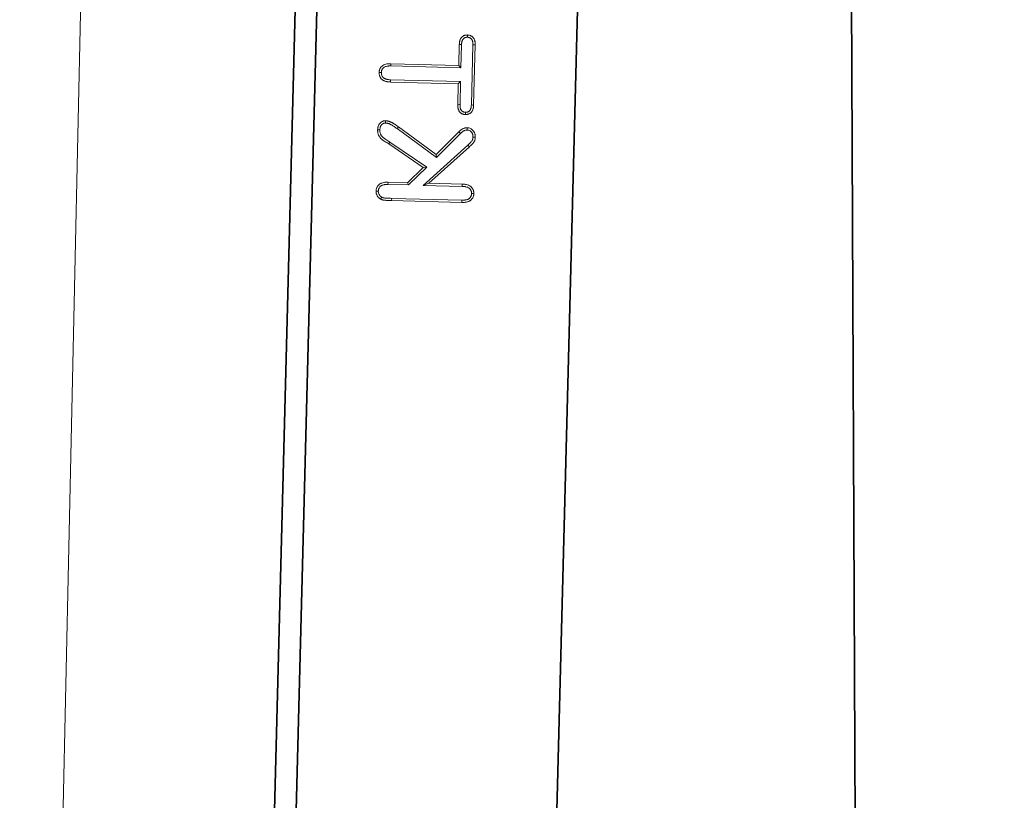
# Model space of a CAD drawing. Header units: metres. Extents: x 232680 to 233262, y 554200 to 554550.
# Tile 188 of 254: x 232761.03 to 232761.332, y 554478.262 to 554478.502. Entities that reach past the tile are written whole.
import ezdxf

# ---------------------------------------------------------------- set-up
doc = ezdxf.new("R2010")
doc.units = ezdxf.units.M
doc.linetypes.add('NLCS-HIDDEN', pattern=[4, 2, -2])
doc.layers.get('Defpoints').update_dxf_attribs({"color": 241})
for name, color, linetype, lineweight in [('ACO constructie 035', 7, 'Continuous', 35), ('ACO tekst', 251, 'Continuous', 9), ('ACO verborgen', 251, 'NLCS-HIDDEN', 13), ('N-WE-GW-MAAIVELD-035-GD', 7, 'Continuous', 35), ('X-XX-AL-NAP-M', 7, 'Continuous', 18)]:
    doc.layers.add(name, color=color, linetype=linetype, lineweight=lineweight)
doc.styles.add('NLCS-ISO-ANNOTATIEF-T25', font='NLCS-ISO.ttf', dxfattribs={"height": 2.5})
doc.dimstyles.new('NLCS-ANNOTATIEF-T25-PIJL', dxfattribs={"dimtxt": 2.5, "dimasz": 2.5, "dimexe": 2, "dimexo": 2, "dimgap": 0.7, "dimtad": 1, "dimzin": 0, "dimdsep": 46, "dimtxsty": 'NLCS-ISO-ANNOTATIEF-T25', "dimcen": 0, "dimdle": 2, "dimclrd": 256, "dimclre": 256, "dimclrt": 256, "dimazin": 0, "dimtfac": 1, "dimtofl": 0, "dimtmove": 1, "dimatfit": 0, "dimfxl": 2, "dimtfillclr": 254, "dimtolj": 1, "dimtzin": 0, "dimlwd": 13, "dimlwe": 9, "dimarcsym": 0})

# ---------------------------------------------------------------- blocks, each defined once
blk = doc.blocks.new('KT 500-640 (doorsnede)')
at = {"layer": 'ACO constructie 035'}
for p, q in [((1, 0), (0, 0)), ((1, -0.08), (0, -0.08)), ((1, -0.08), (0, -0.08)), ((1, -0.08661), (0, -0.08661)), ((1, -0.08661), (0, -0.08661))]:
    blk.add_line(p, q, dxfattribs=at)
at = {"layer": 'ACO tekst'}
for p, q in [((0.80831, -0.04599), (0.82103, -0.03257)), ((0.809, -0.04425), (0.82053, -0.03209)), ((0.82103, -0.03257), (0.82053, -0.03209)), ((0.83334, -0.03113), (0.85178, -0.03113)), ((0.83335, -0.03182), (0.85177, -0.03182)), ((0.80338, -0.05551), (0.80338, -0.03394)), ((0.80407, -0.0555), (0.80407, -0.03395)), ((0.80831, -0.03398), (0.80831, -0.04599)), ((0.809, -0.03397), (0.809, -0.04425)), ((0.82452, -0.03498), (0.81695, -0.04215)), ((0.825, -0.03548), (0.81786, -0.04225)), ((0.83975, -0.036), (0.83334, -0.036)), ((0.84044, -0.03531), (0.83335, -0.03531)), ((0.84044, -0.03531), (0.83975, -0.036)), ((0.83975, -0.05684), (0.83975, -0.036)), ((0.84044, -0.05683), (0.84044, -0.03531)), ((0.84468, -0.03531), (0.84468, -0.05683)), ((0.84468, -0.03531), (0.84537, -0.036)), ((0.85177, -0.03531), (0.84468, -0.03531)), ((0.84537, -0.036), (0.84537, -0.05684)), ((0.85178, -0.036), (0.84537, -0.036)), ((0.81695, -0.04215), (0.82552, -0.05444)), ((0.81695, -0.04215), (0.81786, -0.04225)), ((0.81786, -0.04225), (0.82609, -0.05404)), ((0.80831, -0.04599), (0.809, -0.04425)), ((0.81393, -0.04504), (0.80831, -0.05046)), ((0.81393, -0.04504), (0.8138, -0.04612)), ((0.82134, -0.0565), (0.81393, -0.04504)), ((0.8138, -0.04612), (0.809, -0.05075)), ((0.82075, -0.05686), (0.8138, -0.04612)), ((0.80831, -0.05046), (0.809, -0.05075)), ((0.80831, -0.05046), (0.80831, -0.05677)), ((0.809, -0.05075), (0.809, -0.05678)), ((0.82552, -0.05444), (0.82609, -0.05404)), ((0.80407, -0.0555), (0.80338, -0.05551)), ((0.82134, -0.0565), (0.82075, -0.05686))]:
    blk.add_line(p, q, dxfattribs=at)
at = {"layer": 'ACO tekst', "flags": 128}
for points in [[(0.80616, -0.03107), (0.80616, -0.03086), (0.80616, -0.03065), (0.80616, -0.03038)], [(0.82349, -0.03107), (0.82349, -0.03076), (0.8235, -0.03038)], [(0.82563, -0.03292), (0.82598, -0.03292), (0.82633, -0.03293)], [(0.83335, -0.03182), (0.83334, -0.03147), (0.83334, -0.03113)], [(0.85177, -0.03182), (0.85177, -0.03147), (0.85178, -0.03113)], [(0.80407, -0.03395), (0.80386, -0.03394), (0.80365, -0.03394), (0.80338, -0.03394)], [(0.80831, -0.03398), (0.80852, -0.03398), (0.80872, -0.03398), (0.809, -0.03397)], [(0.82452, -0.03498), (0.82466, -0.03513), (0.82481, -0.03528), (0.825, -0.03548)], [(0.83335, -0.03531), (0.83335, -0.03552), (0.83334, -0.03572), (0.83334, -0.036)], [(0.85177, -0.03531), (0.85177, -0.03552), (0.85178, -0.03572), (0.85178, -0.036)], [(0.85409, -0.03357), (0.85444, -0.03357), (0.85479, -0.03357)], [(0.80831, -0.05677), (0.80852, -0.05677), (0.80872, -0.05677), (0.809, -0.05678)], [(0.84044, -0.05683), (0.84023, -0.05683), (0.84003, -0.05683), (0.83975, -0.05684)], [(0.84468, -0.05683), (0.84489, -0.05683), (0.8451, -0.05683), (0.84537, -0.05684)], [(0.80616, -0.05968), (0.80616, -0.06003), (0.80616, -0.06038)], [(0.825, -0.05968), (0.825, -0.06003), (0.825, -0.06038)], [(0.82713, -0.05797), (0.82748, -0.05798), (0.82783, -0.05798)], [(0.84258, -0.05968), (0.84258, -0.05989), (0.84258, -0.0601), (0.84258, -0.06038)]]:
    blk.add_lwpolyline(points, dxfattribs=at)
at = {"layer": 'ACO tekst'}
for points, knots in [([(0.80338, -0.03394), (0.80338, -0.03372), (0.80339, -0.03351), (0.80341, -0.03319), (0.80342, -0.03308), (0.80345, -0.03287), (0.80347, -0.03277), (0.80352, -0.03256), (0.80354, -0.03245), (0.8036, -0.03225), (0.80363, -0.03215), (0.80371, -0.03195), (0.80375, -0.03185), (0.80385, -0.03166), (0.8039, -0.03157), (0.80402, -0.03139), (0.80409, -0.0313), (0.80423, -0.03114), (0.8043, -0.03106), (0.80446, -0.03092), (0.80455, -0.03086), (0.80472, -0.03074), (0.80482, -0.03069), (0.80501, -0.03059), (0.80511, -0.03055), (0.80531, -0.03048), (0.80542, -0.03045), (0.80557, -0.03042), (0.80563, -0.03041), (0.80573, -0.0304), (0.80578, -0.0304), (0.80594, -0.03038), (0.80605, -0.03038), (0.80616, -0.03038)], [0, 0, 0, 0, 0.125, 0.125, 0.1875, 0.1875, 0.25, 0.25, 0.3125, 0.3125, 0.375, 0.375, 0.4375, 0.4375, 0.5, 0.5, 0.5625, 0.5625, 0.625, 0.625, 0.6875, 0.6875, 0.75, 0.75, 0.8125, 0.8125, 0.875, 0.875, 0.90625, 0.90625, 0.9375, 0.9375, 1, 1, 1, 1]), ([(0.80407, -0.03395), (0.80407, -0.03374), (0.80408, -0.03354), (0.8041, -0.03326), (0.80411, -0.03317), (0.80414, -0.03299), (0.80415, -0.0329), (0.80419, -0.03272), (0.80421, -0.03263), (0.80426, -0.03245), (0.80429, -0.03237), (0.80435, -0.03221), (0.80438, -0.03214), (0.80445, -0.032), (0.80449, -0.03193), (0.80458, -0.0318), (0.80463, -0.03174), (0.80473, -0.03162), (0.80479, -0.03156), (0.8049, -0.03146), (0.80496, -0.03142), (0.80508, -0.03133), (0.80515, -0.0313), (0.80529, -0.03123), (0.80536, -0.0312), (0.80551, -0.03115), (0.80558, -0.03113), (0.80569, -0.03111), (0.80573, -0.0311), (0.80581, -0.03109), (0.80585, -0.03109), (0.80597, -0.03108), (0.80606, -0.03107), (0.80616, -0.03107)], [0.0017559, 0.0017559, 0.0017559, 0.0017559, 0.125, 0.125, 0.1875, 0.1875, 0.25, 0.25, 0.3125, 0.3125, 0.375, 0.375, 0.4375, 0.4375, 0.5, 0.5, 0.5625, 0.5625, 0.625, 0.625, 0.6875, 0.6875, 0.75, 0.75, 0.8125, 0.8125, 0.875, 0.875, 0.90625, 0.90625, 0.9375, 0.9375, 0.9945665, 0.9945665, 0.9945665, 0.9945665]), ([(0.80616, -0.03038), (0.80627, -0.03038), (0.80638, -0.03038), (0.80654, -0.0304), (0.80659, -0.0304), (0.8067, -0.03042), (0.80675, -0.03043), (0.80691, -0.03046), (0.80701, -0.03049), (0.80722, -0.03056), (0.80732, -0.0306), (0.80751, -0.0307), (0.80761, -0.03075), (0.80779, -0.03087), (0.80788, -0.03093), (0.80812, -0.03115), (0.80826, -0.03131), (0.80851, -0.03167), (0.80861, -0.03186), (0.80878, -0.03226), (0.80884, -0.03247), (0.8089, -0.03279), (0.80892, -0.03289), (0.80895, -0.03311), (0.80896, -0.03322), (0.80899, -0.03354), (0.80899, -0.03376), (0.809, -0.03397)], [0, 0, 0, 0, 0.0625, 0.0625, 0.09375, 0.09375, 0.125, 0.125, 0.1875, 0.1875, 0.25, 0.25, 0.3125, 0.3125, 0.375, 0.375, 0.5, 0.5, 0.625, 0.625, 0.75, 0.75, 0.8125, 0.8125, 0.875, 0.875, 1, 1, 1, 1]), ([(0.80616, -0.03107), (0.80626, -0.03107), (0.80635, -0.03108), (0.80647, -0.03109), (0.80651, -0.03109), (0.80659, -0.0311), (0.80663, -0.03111), (0.80674, -0.03113), (0.80681, -0.03115), (0.80696, -0.0312), (0.80704, -0.03124), (0.80719, -0.03131), (0.80726, -0.03135), (0.80738, -0.03143), (0.80744, -0.03147), (0.80762, -0.03163), (0.80773, -0.03175), (0.80791, -0.03202), (0.80799, -0.03216), (0.80812, -0.03248), (0.80817, -0.03265), (0.80822, -0.03292), (0.80824, -0.03301), (0.80826, -0.03319), (0.80827, -0.03328), (0.8083, -0.03357), (0.8083, -0.03377), (0.80831, -0.03398)], [0.0053646, 0.0053646, 0.0053646, 0.0053646, 0.0625, 0.0625, 0.09375, 0.09375, 0.125, 0.125, 0.1875, 0.1875, 0.25, 0.25, 0.3125, 0.3125, 0.375, 0.375, 0.5, 0.5, 0.625, 0.625, 0.75, 0.75, 0.8125, 0.8125, 0.875, 0.875, 0.9982572, 0.9982572, 0.9982572, 0.9982572]), ([(0.82053, -0.03209), (0.82063, -0.03198), (0.82074, -0.03188), (0.82089, -0.03172), (0.82094, -0.03167), (0.82105, -0.03156), (0.8211, -0.03151), (0.82127, -0.03136), (0.82137, -0.03126), (0.8216, -0.03106), (0.82171, -0.03097), (0.82189, -0.03084), (0.82195, -0.03079), (0.82207, -0.03071), (0.82214, -0.03067), (0.82223, -0.03062), (0.82227, -0.03061), (0.82234, -0.03058), (0.82237, -0.03056), (0.82247, -0.03052), (0.82254, -0.0305), (0.82269, -0.03046), (0.82276, -0.03045), (0.82291, -0.03042), (0.82298, -0.03041), (0.8232, -0.03038), (0.82335, -0.03038), (0.8235, -0.03038)], [0, 0, 0, 0, 0.125, 0.125, 0.1875, 0.1875, 0.25, 0.25, 0.375, 0.375, 0.5, 0.5, 0.5625, 0.5625, 0.625, 0.625, 0.65625, 0.65625, 0.6875, 0.6875, 0.75, 0.75, 0.8125, 0.8125, 0.875, 0.875, 1, 1, 1, 1]), ([(0.82103, -0.03257), (0.82113, -0.03246), (0.82123, -0.03236), (0.82138, -0.03221), (0.82143, -0.03216), (0.82153, -0.03206), (0.82158, -0.03201), (0.82173, -0.03187), (0.82184, -0.03177), (0.82205, -0.03159), (0.82215, -0.03151), (0.8223, -0.0314), (0.82234, -0.03136), (0.82244, -0.0313), (0.82248, -0.03127), (0.82254, -0.03124), (0.82256, -0.03123), (0.8226, -0.03122), (0.82262, -0.03121), (0.82269, -0.03118), (0.82274, -0.03117), (0.82286, -0.03114), (0.82291, -0.03112), (0.82302, -0.0311), (0.82308, -0.03109), (0.82323, -0.03107), (0.82335, -0.03107), (0.82349, -0.03107)], [0, 0, 0, 0, 0.125, 0.125, 0.1875, 0.1875, 0.25, 0.25, 0.375, 0.375, 0.5, 0.5, 0.5625, 0.5625, 0.625, 0.625, 0.65625, 0.65625, 0.6875, 0.6875, 0.75, 0.75, 0.8125, 0.8125, 0.875, 0.875, 0.9943064, 0.9943064, 0.9943064, 0.9943064]), ([(0.82349, -0.03107), (0.82366, -0.03107), (0.82381, -0.03108), (0.82397, -0.0311), (0.824, -0.03111), (0.82407, -0.03112), (0.8241, -0.03113), (0.8242, -0.03115), (0.82426, -0.03117), (0.8244, -0.03121), (0.82446, -0.03124), (0.82458, -0.03129), (0.82464, -0.03132), (0.82475, -0.03138), (0.8248, -0.03141), (0.82491, -0.03148), (0.82496, -0.03153), (0.82506, -0.03162), (0.82511, -0.03166), (0.8252, -0.03176), (0.82525, -0.03181), (0.82537, -0.03197), (0.82543, -0.03208), (0.82554, -0.0323), (0.82557, -0.03241), (0.82561, -0.03258), (0.82561, -0.03265), (0.82563, -0.03278), (0.82563, -0.03285), (0.82563, -0.03292)], [0.0047534, 0.0047534, 0.0047534, 0.0047534, 0.125, 0.125, 0.15625, 0.15625, 0.1875, 0.1875, 0.25, 0.25, 0.3125, 0.3125, 0.375, 0.375, 0.4375, 0.4375, 0.5, 0.5, 0.5625, 0.5625, 0.625, 0.625, 0.75, 0.75, 0.875, 0.875, 0.9375, 0.9375, 0.9897909, 0.9897909, 0.9897909, 0.9897909]), ([(0.8235, -0.03038), (0.82367, -0.03038), (0.82385, -0.03039), (0.82407, -0.03042), (0.82412, -0.03042), (0.8242, -0.03044), (0.82425, -0.03045), (0.82438, -0.03048), (0.82446, -0.0305), (0.82463, -0.03056), (0.82471, -0.03059), (0.82488, -0.03066), (0.82496, -0.0307), (0.82511, -0.03079), (0.82519, -0.03083), (0.82533, -0.03094), (0.8254, -0.03099), (0.82553, -0.03111), (0.8256, -0.03117), (0.82572, -0.0313), (0.82578, -0.03137), (0.82594, -0.03158), (0.82604, -0.03173), (0.82619, -0.03205), (0.82624, -0.03223), (0.82629, -0.03249), (0.8263, -0.03257), (0.82632, -0.03275), (0.82632, -0.03284), (0.82633, -0.03293)], [0, 0, 0, 0, 0.125, 0.125, 0.15625, 0.15625, 0.1875, 0.1875, 0.25, 0.25, 0.3125, 0.3125, 0.375, 0.375, 0.4375, 0.4375, 0.5, 0.5, 0.5625, 0.5625, 0.625, 0.625, 0.75, 0.75, 0.875, 0.875, 0.9375, 0.9375, 1, 1, 1, 1]), ([(0.82563, -0.03292), (0.82562, -0.03303), (0.82562, -0.03312), (0.8256, -0.03326), (0.82559, -0.03331), (0.82557, -0.03339), (0.82557, -0.03343), (0.82553, -0.03355), (0.8255, -0.03364), (0.82542, -0.03381), (0.82538, -0.0339), (0.82528, -0.03408), (0.82522, -0.03417), (0.8251, -0.03433), (0.82504, -0.03441), (0.82484, -0.03465), (0.82469, -0.03481), (0.82452, -0.03498)], [0.0146701, 0.0146701, 0.0146701, 0.0146701, 0.125, 0.125, 0.1875, 0.1875, 0.25, 0.25, 0.375, 0.375, 0.5, 0.5, 0.625, 0.625, 0.75, 0.75, 0.9958138, 0.9958138, 0.9958138, 0.9958138]), ([(0.82633, -0.03293), (0.82632, -0.03305), (0.82631, -0.03318), (0.82628, -0.03336), (0.82627, -0.03342), (0.82625, -0.03354), (0.82624, -0.0336), (0.82619, -0.03378), (0.82614, -0.03389), (0.82605, -0.03412), (0.82599, -0.03423), (0.82587, -0.03444), (0.8258, -0.03455), (0.82566, -0.03475), (0.82558, -0.03485), (0.82535, -0.03513), (0.82517, -0.0353), (0.825, -0.03548)], [0, 0, 0, 0, 0.125, 0.125, 0.1875, 0.1875, 0.25, 0.25, 0.375, 0.375, 0.5, 0.5, 0.625, 0.625, 0.75, 0.75, 1, 1, 1, 1]), ([(0.83037, -0.03357), (0.83038, -0.03339), (0.83039, -0.03321), (0.83044, -0.03294), (0.83046, -0.03285), (0.83052, -0.03268), (0.83055, -0.0326), (0.83062, -0.03243), (0.83067, -0.03235), (0.83076, -0.03219), (0.83081, -0.03212), (0.83093, -0.03198), (0.83099, -0.03191), (0.83112, -0.03179), (0.8312, -0.03173), (0.83134, -0.03162), (0.83142, -0.03157), (0.83158, -0.03148), (0.83166, -0.03144), (0.83182, -0.03137), (0.83191, -0.03134), (0.83208, -0.03128), (0.83217, -0.03126), (0.83235, -0.03122), (0.83244, -0.0312), (0.83262, -0.03117), (0.83271, -0.03116), (0.83298, -0.03114), (0.83316, -0.03113), (0.83334, -0.03113)], [0, 0, 0, 0, 0.125, 0.125, 0.1875, 0.1875, 0.25, 0.25, 0.3125, 0.3125, 0.375, 0.375, 0.4375, 0.4375, 0.5, 0.5, 0.5625, 0.5625, 0.625, 0.625, 0.6875, 0.6875, 0.75, 0.75, 0.8125, 0.8125, 0.875, 0.875, 1, 1, 1, 1]), ([(0.83107, -0.03357), (0.83108, -0.0334), (0.83108, -0.03326), (0.83111, -0.0331), (0.83113, -0.03304), (0.83117, -0.03292), (0.83119, -0.03286), (0.83124, -0.03274), (0.83127, -0.03268), (0.83134, -0.03258), (0.83137, -0.03254), (0.83144, -0.03244), (0.83149, -0.0324), (0.83158, -0.03231), (0.83163, -0.03227), (0.83173, -0.0322), (0.83178, -0.03216), (0.8319, -0.0321), (0.83195, -0.03207), (0.83208, -0.03202), (0.83214, -0.03199), (0.83228, -0.03195), (0.83235, -0.03193), (0.83249, -0.03189), (0.83256, -0.03188), (0.83271, -0.03186), (0.83278, -0.03185), (0.83301, -0.03183), (0.83317, -0.03182), (0.83335, -0.03182)], [0.0074473, 0.0074473, 0.0074473, 0.0074473, 0.125, 0.125, 0.1875, 0.1875, 0.25, 0.25, 0.3125, 0.3125, 0.375, 0.375, 0.4375, 0.4375, 0.5, 0.5, 0.5625, 0.5625, 0.625, 0.625, 0.6875, 0.6875, 0.75, 0.75, 0.8125, 0.8125, 0.875, 0.875, 0.9976437, 0.9976437, 0.9976437, 0.9976437]), ([(0.85177, -0.03182), (0.85195, -0.03182), (0.85212, -0.03183), (0.85235, -0.03185), (0.85242, -0.03185), (0.85257, -0.03188), (0.85264, -0.03189), (0.85279, -0.03192), (0.85286, -0.03194), (0.853, -0.03199), (0.85307, -0.03201), (0.85319, -0.03206), (0.85325, -0.03209), (0.85335, -0.03215), (0.85341, -0.03218), (0.85351, -0.03226), (0.85356, -0.0323), (0.85366, -0.03239), (0.8537, -0.03244), (0.85378, -0.03253), (0.85381, -0.03258), (0.85388, -0.03268), (0.85391, -0.03274), (0.85396, -0.03286), (0.85399, -0.03292), (0.85403, -0.03304), (0.85404, -0.0331), (0.85406, -0.03319), (0.85406, -0.03322), (0.85407, -0.03328), (0.85408, -0.03332), (0.85408, -0.03342), (0.85409, -0.03349), (0.85409, -0.03357)], [0.0019917, 0.0019917, 0.0019917, 0.0019917, 0.125, 0.125, 0.1875, 0.1875, 0.25, 0.25, 0.3125, 0.3125, 0.375, 0.375, 0.4375, 0.4375, 0.5, 0.5, 0.5625, 0.5625, 0.625, 0.625, 0.6875, 0.6875, 0.75, 0.75, 0.8125, 0.8125, 0.875, 0.875, 0.90625, 0.90625, 0.9375, 0.9375, 0.9924284, 0.9924284, 0.9924284, 0.9924284]), ([(0.85178, -0.03113), (0.85196, -0.03113), (0.85215, -0.03113), (0.85242, -0.03116), (0.85251, -0.03117), (0.85269, -0.03119), (0.85278, -0.03121), (0.85296, -0.03125), (0.85305, -0.03128), (0.85322, -0.03133), (0.85331, -0.03136), (0.85348, -0.03143), (0.85356, -0.03147), (0.85372, -0.03156), (0.8538, -0.03161), (0.85395, -0.03172), (0.85402, -0.03178), (0.85415, -0.03191), (0.85421, -0.03197), (0.85433, -0.03211), (0.85438, -0.03219), (0.85448, -0.03234), (0.85452, -0.03242), (0.8546, -0.03259), (0.85464, -0.03268), (0.85469, -0.03285), (0.85472, -0.03294), (0.85474, -0.03307), (0.85475, -0.03312), (0.85476, -0.03321), (0.85477, -0.03325), (0.85478, -0.03339), (0.85478, -0.03348), (0.85479, -0.03357)], [0, 0, 0, 0, 0.125, 0.125, 0.1875, 0.1875, 0.25, 0.25, 0.3125, 0.3125, 0.375, 0.375, 0.4375, 0.4375, 0.5, 0.5, 0.5625, 0.5625, 0.625, 0.625, 0.6875, 0.6875, 0.75, 0.75, 0.8125, 0.8125, 0.875, 0.875, 0.90625, 0.90625, 0.9375, 0.9375, 1, 1, 1, 1]), ([(0.83107, -0.03357), (0.83095, -0.03357), (0.83084, -0.03357), (0.83072, -0.03357), (0.83061, -0.03357), (0.83049, -0.03357), (0.83037, -0.03357)], [0, 0, 0, 0, 0.000693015, 0.000693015, 0.000693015, 0.00138603, 0.00138603, 0.00138603, 0.00138603]), ([(0.83334, -0.036), (0.83316, -0.036), (0.83298, -0.03599), (0.83271, -0.03597), (0.83262, -0.03596), (0.83244, -0.03593), (0.83235, -0.03591), (0.83217, -0.03587), (0.83209, -0.03585), (0.83191, -0.03579), (0.83183, -0.03576), (0.83166, -0.03569), (0.83158, -0.03566), (0.83142, -0.03557), (0.83134, -0.03552), (0.83112, -0.03536), (0.83099, -0.03523), (0.83082, -0.03502), (0.83077, -0.03495), (0.83067, -0.03479), (0.83063, -0.03471), (0.83055, -0.03455), (0.83052, -0.03446), (0.83046, -0.03429), (0.83044, -0.0342), (0.83042, -0.03407), (0.83041, -0.03403), (0.8304, -0.03394), (0.8304, -0.03389), (0.83038, -0.03376), (0.83038, -0.03366), (0.83037, -0.03357)], [0, 0, 0, 0, 0.125, 0.125, 0.1875, 0.1875, 0.25, 0.25, 0.3125, 0.3125, 0.375, 0.375, 0.4375, 0.4375, 0.5, 0.5, 0.625, 0.625, 0.6875, 0.6875, 0.75, 0.75, 0.8125, 0.8125, 0.875, 0.875, 0.90625, 0.90625, 0.9375, 0.9375, 1, 1, 1, 1]), ([(0.83335, -0.03531), (0.83317, -0.0353), (0.83301, -0.0353), (0.83278, -0.03528), (0.83271, -0.03527), (0.83256, -0.03525), (0.83249, -0.03523), (0.83235, -0.0352), (0.83228, -0.03518), (0.83213, -0.03514), (0.83207, -0.03511), (0.83194, -0.03506), (0.83189, -0.03504), (0.83178, -0.03498), (0.83173, -0.03494), (0.83158, -0.03483), (0.83149, -0.03475), (0.83138, -0.0346), (0.83134, -0.03455), (0.83127, -0.03445), (0.83124, -0.03439), (0.83119, -0.03428), (0.83117, -0.03423), (0.83113, -0.03411), (0.83112, -0.03405), (0.8311, -0.03396), (0.8311, -0.03393), (0.83109, -0.03386), (0.83109, -0.03383), (0.83108, -0.03372), (0.83107, -0.03365), (0.83107, -0.03357)], [0.001975, 0.001975, 0.001975, 0.001975, 0.125, 0.125, 0.1875, 0.1875, 0.25, 0.25, 0.3125, 0.3125, 0.375, 0.375, 0.4375, 0.4375, 0.5, 0.5, 0.625, 0.625, 0.6875, 0.6875, 0.75, 0.75, 0.8125, 0.8125, 0.875, 0.875, 0.90625, 0.90625, 0.9375, 0.9375, 0.9924172, 0.9924172, 0.9924172, 0.9924172]), ([(0.85409, -0.03357), (0.85409, -0.03365), (0.85408, -0.03372), (0.85408, -0.03383), (0.85407, -0.03386), (0.85406, -0.03393), (0.85406, -0.03396), (0.85404, -0.03405), (0.85403, -0.03411), (0.85399, -0.03422), (0.85396, -0.03428), (0.85388, -0.03445), (0.85381, -0.03455), (0.85365, -0.03475), (0.85356, -0.03483), (0.85341, -0.03494), (0.85336, -0.03498), (0.85325, -0.03503), (0.85319, -0.03506), (0.85306, -0.03511), (0.853, -0.03514), (0.85286, -0.03518), (0.85278, -0.0352), (0.85264, -0.03523), (0.85256, -0.03525), (0.85242, -0.03527), (0.85234, -0.03528), (0.85212, -0.0353), (0.85195, -0.0353), (0.85177, -0.03531)], [0.0076139, 0.0076139, 0.0076139, 0.0076139, 0.0625, 0.0625, 0.09375, 0.09375, 0.125, 0.125, 0.1875, 0.1875, 0.25, 0.25, 0.375, 0.375, 0.5, 0.5, 0.5625, 0.5625, 0.625, 0.625, 0.6875, 0.6875, 0.75, 0.75, 0.8125, 0.8125, 0.875, 0.875, 0.9979258, 0.9979258, 0.9979258, 0.9979258]), ([(0.85479, -0.03357), (0.85478, -0.03367), (0.85478, -0.03376), (0.85476, -0.03389), (0.85476, -0.03394), (0.85475, -0.03403), (0.85474, -0.03407), (0.85472, -0.03421), (0.85469, -0.0343), (0.85464, -0.03447), (0.8546, -0.03455), (0.85448, -0.0348), (0.85438, -0.03495), (0.85415, -0.03523), (0.85401, -0.03536), (0.85379, -0.03552), (0.85371, -0.03557), (0.85355, -0.03566), (0.85347, -0.0357), (0.8533, -0.03576), (0.85322, -0.03579), (0.85304, -0.03585), (0.85295, -0.03587), (0.85278, -0.03591), (0.85269, -0.03593), (0.85251, -0.03596), (0.85242, -0.03597), (0.85214, -0.03599), (0.85196, -0.036), (0.85178, -0.036)], [0, 0, 0, 0, 0.0625, 0.0625, 0.09375, 0.09375, 0.125, 0.125, 0.1875, 0.1875, 0.25, 0.25, 0.375, 0.375, 0.5, 0.5, 0.5625, 0.5625, 0.625, 0.625, 0.6875, 0.6875, 0.75, 0.75, 0.8125, 0.8125, 0.875, 0.875, 1, 1, 1, 1]), ([(0.82609, -0.05404), (0.82619, -0.05419), (0.82629, -0.05434), (0.8265, -0.05464), (0.8266, -0.05479), (0.82679, -0.0551), (0.82689, -0.05526), (0.82702, -0.05549), (0.82707, -0.05557), (0.82716, -0.05573), (0.8272, -0.05581), (0.82729, -0.05597), (0.82733, -0.05606), (0.82741, -0.05622), (0.82744, -0.0563), (0.82751, -0.05647), (0.82755, -0.05656), (0.82761, -0.05673), (0.82764, -0.05681), (0.82769, -0.05699), (0.82772, -0.05708), (0.82776, -0.05725), (0.82777, -0.05734), (0.8278, -0.05752), (0.82781, -0.05761), (0.82782, -0.0578), (0.82782, -0.05789), (0.82783, -0.05798)], [0, 0, 0, 0, 0.125, 0.125, 0.25, 0.25, 0.375, 0.375, 0.4375, 0.4375, 0.5, 0.5, 0.5625, 0.5625, 0.625, 0.625, 0.6875, 0.6875, 0.75, 0.75, 0.8125, 0.8125, 0.875, 0.875, 0.9375, 0.9375, 1, 1, 1, 1]), ([(0.80376, -0.05891), (0.8037, -0.05878), (0.80365, -0.05864), (0.80358, -0.05844), (0.80355, -0.05837), (0.80352, -0.05823), (0.8035, -0.05816), (0.80346, -0.05795), (0.80344, -0.05781), (0.80342, -0.05752), (0.80341, -0.05738), (0.8034, -0.05709), (0.80339, -0.05694), (0.80339, -0.05673), (0.80339, -0.05666), (0.80338, -0.05651), (0.80338, -0.05644), (0.80338, -0.05623), (0.80338, -0.05608), (0.80338, -0.05579), (0.80338, -0.05565), (0.80338, -0.05551)], [0, 0, 0, 0, 0.125, 0.125, 0.1875, 0.1875, 0.25, 0.25, 0.375, 0.375, 0.5, 0.5, 0.625, 0.625, 0.6875, 0.6875, 0.75, 0.75, 0.875, 0.875, 1, 1, 1, 1]), ([(0.80438, -0.0586), (0.80433, -0.05849), (0.80429, -0.05838), (0.80424, -0.05823), (0.80422, -0.05817), (0.80419, -0.05807), (0.80418, -0.05802), (0.80415, -0.05785), (0.80413, -0.05773), (0.80411, -0.05748), (0.8041, -0.05734), (0.80409, -0.05706), (0.80408, -0.05692), (0.80408, -0.05671), (0.80408, -0.05664), (0.80408, -0.05651), (0.80408, -0.05644), (0.80407, -0.05622), (0.80407, -0.05608), (0.80407, -0.05579), (0.80407, -0.05564), (0.80407, -0.0555)], [0.0137369, 0.0137369, 0.0137369, 0.0137369, 0.125, 0.125, 0.1875, 0.1875, 0.25, 0.25, 0.375, 0.375, 0.5, 0.5, 0.625, 0.625, 0.6875, 0.6875, 0.75, 0.75, 0.875, 0.875, 0.9989383, 0.9989383, 0.9989383, 0.9989383]), ([(0.80831, -0.05677), (0.8083, -0.05698), (0.8083, -0.05718), (0.80828, -0.05747), (0.80827, -0.05756), (0.80824, -0.05774), (0.80822, -0.05783), (0.80816, -0.05809), (0.80811, -0.05827), (0.80802, -0.05851), (0.80798, -0.05859), (0.80791, -0.05873), (0.80787, -0.05879), (0.80773, -0.05899), (0.80762, -0.05911), (0.80738, -0.05932), (0.80725, -0.0594), (0.80703, -0.05951), (0.80696, -0.05955), (0.80681, -0.0596), (0.80673, -0.05962), (0.80663, -0.05964), (0.80659, -0.05965), (0.80651, -0.05966), (0.80647, -0.05966), (0.80634, -0.05967), (0.80625, -0.05968), (0.80616, -0.05968)], [0.0015178, 0.0015178, 0.0015178, 0.0015178, 0.125, 0.125, 0.1875, 0.1875, 0.25, 0.25, 0.375, 0.375, 0.4375, 0.4375, 0.5, 0.5, 0.625, 0.625, 0.75, 0.75, 0.8125, 0.8125, 0.875, 0.875, 0.90625, 0.90625, 0.9375, 0.9375, 0.9951081, 0.9951081, 0.9951081, 0.9951081]), ([(0.809, -0.05678), (0.809, -0.05699), (0.80899, -0.05721), (0.80897, -0.05753), (0.80895, -0.05764), (0.80892, -0.05785), (0.8089, -0.05796), (0.80883, -0.05828), (0.80877, -0.05849), (0.80865, -0.05879), (0.80861, -0.05889), (0.80851, -0.05908), (0.80845, -0.05917), (0.80826, -0.05943), (0.80812, -0.0596), (0.80779, -0.05988), (0.80761, -0.06), (0.80732, -0.06014), (0.80722, -0.06019), (0.80701, -0.06026), (0.80691, -0.06029), (0.80675, -0.06032), (0.8067, -0.06033), (0.80659, -0.06035), (0.80654, -0.06035), (0.80637, -0.06037), (0.80627, -0.06037), (0.80616, -0.06038)], [0, 0, 0, 0, 0.125, 0.125, 0.1875, 0.1875, 0.25, 0.25, 0.375, 0.375, 0.4375, 0.4375, 0.5, 0.5, 0.625, 0.625, 0.75, 0.75, 0.8125, 0.8125, 0.875, 0.875, 0.90625, 0.90625, 0.9375, 0.9375, 1, 1, 1, 1]), ([(0.825, -0.06038), (0.82488, -0.06037), (0.82476, -0.06037), (0.82457, -0.06036), (0.82451, -0.06035), (0.82439, -0.06034), (0.82433, -0.06033), (0.82415, -0.0603), (0.82403, -0.06028), (0.82379, -0.06022), (0.82367, -0.06018), (0.82344, -0.06009), (0.82333, -0.06004), (0.82317, -0.05995), (0.82312, -0.05992), (0.82301, -0.05986), (0.82296, -0.05982), (0.82281, -0.05972), (0.82272, -0.05964), (0.82254, -0.05948), (0.82245, -0.05939), (0.82227, -0.05922), (0.82219, -0.05913), (0.82207, -0.05899), (0.82204, -0.05894), (0.82196, -0.05884), (0.82193, -0.05879), (0.82182, -0.05864), (0.82176, -0.05854), (0.82162, -0.05833), (0.82156, -0.05823), (0.82137, -0.05791), (0.82125, -0.0577), (0.821, -0.05728), (0.82087, -0.05707), (0.82075, -0.05686)], [0, 0, 0, 0, 0.0625, 0.0625, 0.09375, 0.09375, 0.125, 0.125, 0.1875, 0.1875, 0.25, 0.25, 0.3125, 0.3125, 0.34375, 0.34375, 0.375, 0.375, 0.4375, 0.4375, 0.5, 0.5, 0.5625, 0.5625, 0.59375, 0.59375, 0.625, 0.625, 0.6875, 0.6875, 0.75, 0.75, 0.875, 0.875, 1, 1, 1, 1]), ([(0.825, -0.05968), (0.82489, -0.05968), (0.82478, -0.05967), (0.82463, -0.05966), (0.82457, -0.05966), (0.82447, -0.05965), (0.82443, -0.05964), (0.82428, -0.05962), (0.82418, -0.0596), (0.82399, -0.05955), (0.82389, -0.05952), (0.82372, -0.05945), (0.82363, -0.05942), (0.82351, -0.05935), (0.82347, -0.05933), (0.82339, -0.05928), (0.82336, -0.05925), (0.82324, -0.05917), (0.82316, -0.05911), (0.823, -0.05897), (0.82293, -0.0589), (0.82278, -0.05875), (0.82271, -0.05867), (0.82261, -0.05855), (0.82258, -0.05851), (0.82252, -0.05843), (0.82249, -0.05839), (0.8224, -0.05826), (0.82234, -0.05817), (0.82221, -0.05797), (0.82215, -0.05787), (0.82196, -0.05756), (0.82184, -0.05735), (0.82159, -0.05693), (0.82147, -0.05672), (0.82135, -0.05651), (0.82134, -0.0565), (0.82134, -0.0565), (0.82134, -0.0565)], [0.0046404, 0.0046404, 0.0046404, 0.0046404, 0.0625, 0.0625, 0.09375, 0.09375, 0.125, 0.125, 0.1875, 0.1875, 0.25, 0.25, 0.3125, 0.3125, 0.34375, 0.34375, 0.375, 0.375, 0.4375, 0.4375, 0.5, 0.5, 0.5625, 0.5625, 0.59375, 0.59375, 0.625, 0.625, 0.6875, 0.6875, 0.75, 0.75, 0.875, 0.875, 1, 1, 1, 1.0025024, 1.0025024, 1.0025024, 1.0025024]), ([(0.82552, -0.05444), (0.82562, -0.05459), (0.82572, -0.05473), (0.82592, -0.05502), (0.82602, -0.05517), (0.8262, -0.05546), (0.82629, -0.05561), (0.82642, -0.05584), (0.82647, -0.05592), (0.82655, -0.05607), (0.82659, -0.05614), (0.82667, -0.05629), (0.82671, -0.05636), (0.82678, -0.05651), (0.82681, -0.05658), (0.82687, -0.05673), (0.8269, -0.0568), (0.82696, -0.05696), (0.82698, -0.05703), (0.82703, -0.05718), (0.82704, -0.05725), (0.82707, -0.05738), (0.82709, -0.05746), (0.82711, -0.0576), (0.82711, -0.05767), (0.82713, -0.05782), (0.82713, -0.0579), (0.82713, -0.05797)], [0, 0, 0, 0, 0.125, 0.125, 0.25, 0.25, 0.375, 0.375, 0.4375, 0.4375, 0.5, 0.5, 0.5625, 0.5625, 0.625, 0.625, 0.6875, 0.6875, 0.75, 0.75, 0.8125, 0.8125, 0.875, 0.875, 0.9375, 0.9375, 0.991774, 0.991774, 0.991774, 0.991774]), ([(0.84258, -0.06038), (0.84247, -0.06037), (0.84237, -0.06037), (0.84221, -0.06035), (0.84215, -0.06035), (0.84205, -0.06033), (0.84199, -0.06033), (0.84184, -0.06029), (0.84174, -0.06026), (0.84158, -0.06021), (0.84153, -0.06019), (0.84143, -0.06015), (0.84139, -0.06013), (0.84124, -0.06006), (0.84115, -0.06001), (0.84101, -0.05992), (0.84097, -0.05989), (0.84088, -0.05983), (0.84084, -0.05979), (0.84072, -0.05969), (0.84064, -0.05961), (0.8405, -0.05946), (0.84043, -0.05937), (0.84031, -0.0592), (0.84025, -0.05911), (0.84015, -0.05892), (0.8401, -0.05882), (0.84002, -0.05862), (0.83999, -0.05852), (0.83993, -0.05832), (0.8399, -0.05821), (0.83985, -0.058), (0.83983, -0.0579), (0.8398, -0.05769), (0.83979, -0.05758), (0.83976, -0.05726), (0.83975, -0.05705), (0.83975, -0.05684)], [0, 0, 0, 0, 0.0625, 0.0625, 0.09375, 0.09375, 0.125, 0.125, 0.1875, 0.1875, 0.21875, 0.21875, 0.25, 0.25, 0.3125, 0.3125, 0.34375, 0.34375, 0.375, 0.375, 0.4375, 0.4375, 0.5, 0.5, 0.5625, 0.5625, 0.625, 0.625, 0.6875, 0.6875, 0.75, 0.75, 0.8125, 0.8125, 0.875, 0.875, 1, 1, 1, 1]), ([(0.84258, -0.05968), (0.84248, -0.05968), (0.84239, -0.05967), (0.84227, -0.05966), (0.84223, -0.05966), (0.84215, -0.05965), (0.84212, -0.05964), (0.84201, -0.05962), (0.84194, -0.0596), (0.84183, -0.05956), (0.84179, -0.05955), (0.84171, -0.05951), (0.84167, -0.0595), (0.84156, -0.05944), (0.84149, -0.05941), (0.8414, -0.05935), (0.84137, -0.05932), (0.84131, -0.05928), (0.84128, -0.05926), (0.84119, -0.05918), (0.84114, -0.05913), (0.84103, -0.05901), (0.84098, -0.05895), (0.84088, -0.05882), (0.84084, -0.05875), (0.84077, -0.05862), (0.84074, -0.05855), (0.84068, -0.05839), (0.84065, -0.05831), (0.84059, -0.05813), (0.84057, -0.05804), (0.84053, -0.05786), (0.84051, -0.05778), (0.84049, -0.0576), (0.84048, -0.05751), (0.84045, -0.05724), (0.84045, -0.05704), (0.84044, -0.05683)], [0.0056704, 0.0056704, 0.0056704, 0.0056704, 0.0625, 0.0625, 0.09375, 0.09375, 0.125, 0.125, 0.1875, 0.1875, 0.21875, 0.21875, 0.25, 0.25, 0.3125, 0.3125, 0.34375, 0.34375, 0.375, 0.375, 0.4375, 0.4375, 0.5, 0.5, 0.5625, 0.5625, 0.625, 0.625, 0.6875, 0.6875, 0.75, 0.75, 0.8125, 0.8125, 0.875, 0.875, 0.99848, 0.99848, 0.99848, 0.99848]), ([(0.84468, -0.05683), (0.84468, -0.05704), (0.84467, -0.05724), (0.84465, -0.05751), (0.84464, -0.0576), (0.84462, -0.05778), (0.8446, -0.05787), (0.84454, -0.05813), (0.84449, -0.05831), (0.84437, -0.05862), (0.8443, -0.05875), (0.84412, -0.05901), (0.84401, -0.05913), (0.84384, -0.05928), (0.84378, -0.05933), (0.84365, -0.05941), (0.84358, -0.05945), (0.84344, -0.05952), (0.84337, -0.05955), (0.84322, -0.0596), (0.84315, -0.05962), (0.84304, -0.05964), (0.84301, -0.05965), (0.84293, -0.05966), (0.84289, -0.05966), (0.84276, -0.05967), (0.84267, -0.05968), (0.84258, -0.05968)], [0.0016676, 0.0016676, 0.0016676, 0.0016676, 0.125, 0.125, 0.1875, 0.1875, 0.25, 0.25, 0.375, 0.375, 0.5, 0.5, 0.625, 0.625, 0.6875, 0.6875, 0.75, 0.75, 0.8125, 0.8125, 0.875, 0.875, 0.90625, 0.90625, 0.9375, 0.9375, 0.9942984, 0.9942984, 0.9942984, 0.9942984]), ([(0.84537, -0.05684), (0.84537, -0.05705), (0.84536, -0.05726), (0.84534, -0.05758), (0.84533, -0.05769), (0.8453, -0.0579), (0.84528, -0.058), (0.84521, -0.05831), (0.84515, -0.05852), (0.845, -0.05891), (0.8449, -0.0591), (0.84465, -0.05945), (0.84451, -0.05961), (0.84427, -0.05982), (0.84418, -0.05989), (0.84401, -0.06001), (0.84391, -0.06006), (0.84372, -0.06015), (0.84362, -0.06019), (0.84342, -0.06026), (0.84332, -0.06029), (0.84316, -0.06032), (0.84311, -0.06033), (0.84301, -0.06035), (0.84295, -0.06035), (0.84279, -0.06037), (0.84269, -0.06037), (0.84258, -0.06038)], [0, 0, 0, 0, 0.125, 0.125, 0.1875, 0.1875, 0.25, 0.25, 0.375, 0.375, 0.5, 0.5, 0.625, 0.625, 0.6875, 0.6875, 0.75, 0.75, 0.8125, 0.8125, 0.875, 0.875, 0.90625, 0.90625, 0.9375, 0.9375, 1, 1, 1, 1]), ([(0.80438, -0.0586), (0.80428, -0.05866), (0.80417, -0.05871), (0.80407, -0.05876), (0.80396, -0.05881), (0.80386, -0.05886), (0.80376, -0.05891)], [0, 0, 0, 0, 0.000693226, 0.000693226, 0.000693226, 0.001386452, 0.001386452, 0.001386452, 0.001386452]), ([(0.80616, -0.06038), (0.8061, -0.06037), (0.80604, -0.06037), (0.80594, -0.06037), (0.80591, -0.06036), (0.80585, -0.06036), (0.80582, -0.06035), (0.80573, -0.06034), (0.80567, -0.06033), (0.80555, -0.0603), (0.80549, -0.06029), (0.80519, -0.0602), (0.80497, -0.0601), (0.80455, -0.05984), (0.80435, -0.05969), (0.80414, -0.05946), (0.8041, -0.05942), (0.80402, -0.05932), (0.80398, -0.05927), (0.80388, -0.05912), (0.80382, -0.05902), (0.80376, -0.05891)], [0, 0, 0, 0, 0.0625, 0.0625, 0.09375, 0.09375, 0.125, 0.125, 0.1875, 0.1875, 0.25, 0.25, 0.5, 0.5, 0.75, 0.75, 0.8125, 0.8125, 0.875, 0.875, 1, 1, 1, 1]), ([(0.80616, -0.05968), (0.8061, -0.05968), (0.80606, -0.05968), (0.80599, -0.05967), (0.80597, -0.05967), (0.80592, -0.05967), (0.8059, -0.05967), (0.80585, -0.05966), (0.80581, -0.05965), (0.80572, -0.05963), (0.80568, -0.05962), (0.80544, -0.05955), (0.80527, -0.05947), (0.80496, -0.05929), (0.80481, -0.05916), (0.80465, -0.059), (0.80462, -0.05896), (0.80457, -0.05889), (0.80454, -0.05886), (0.80448, -0.05877), (0.80443, -0.05869), (0.80438, -0.0586)], [0.0086442, 0.0086442, 0.0086442, 0.0086442, 0.0625, 0.0625, 0.09375, 0.09375, 0.125, 0.125, 0.1875, 0.1875, 0.25, 0.25, 0.5, 0.5, 0.75, 0.75, 0.8125, 0.8125, 0.875, 0.875, 0.9838986, 0.9838986, 0.9838986, 0.9838986]), ([(0.82713, -0.05797), (0.82713, -0.05805), (0.82712, -0.05811), (0.82712, -0.0582), (0.82711, -0.05824), (0.8271, -0.05829), (0.8271, -0.05832), (0.82708, -0.0584), (0.82707, -0.05845), (0.82703, -0.05856), (0.82701, -0.05861), (0.82695, -0.05871), (0.82692, -0.05876), (0.82685, -0.05887), (0.82681, -0.05892), (0.82669, -0.05907), (0.8266, -0.05916), (0.82641, -0.05931), (0.8263, -0.05938), (0.82613, -0.05947), (0.82608, -0.05949), (0.82596, -0.05954), (0.8259, -0.05956), (0.82578, -0.05959), (0.82571, -0.05961), (0.82558, -0.05963), (0.82551, -0.05964), (0.82531, -0.05967), (0.82516, -0.05967), (0.825, -0.05968)], [0.0086874, 0.0086874, 0.0086874, 0.0086874, 0.0625, 0.0625, 0.09375, 0.09375, 0.125, 0.125, 0.1875, 0.1875, 0.25, 0.25, 0.3125, 0.3125, 0.375, 0.375, 0.5, 0.5, 0.625, 0.625, 0.6875, 0.6875, 0.75, 0.75, 0.8125, 0.8125, 0.875, 0.875, 0.9934208, 0.9934208, 0.9934208, 0.9934208]), ([(0.82783, -0.05798), (0.82782, -0.05806), (0.82782, -0.05815), (0.8278, -0.05828), (0.8278, -0.05832), (0.82779, -0.05841), (0.82778, -0.05845), (0.82775, -0.05858), (0.82773, -0.05866), (0.82767, -0.05882), (0.82763, -0.0589), (0.82755, -0.05905), (0.82751, -0.05913), (0.82741, -0.05927), (0.82736, -0.05934), (0.8272, -0.05954), (0.82707, -0.05966), (0.82681, -0.05988), (0.82666, -0.05998), (0.82643, -0.06009), (0.82635, -0.06013), (0.82619, -0.06019), (0.82611, -0.06022), (0.82594, -0.06027), (0.82586, -0.06029), (0.82569, -0.06032), (0.8256, -0.06033), (0.82535, -0.06036), (0.82517, -0.06037), (0.825, -0.06038)], [0, 0, 0, 0, 0.0625, 0.0625, 0.09375, 0.09375, 0.125, 0.125, 0.1875, 0.1875, 0.25, 0.25, 0.3125, 0.3125, 0.375, 0.375, 0.5, 0.5, 0.625, 0.625, 0.6875, 0.6875, 0.75, 0.75, 0.8125, 0.8125, 0.875, 0.875, 1, 1, 1, 1])]:
    blk.add_open_spline(points, degree=3, knots=knots, dxfattribs=at)
at = {"layer": 'ACO verborgen'}
blk.add_line((1, -0.153), (0, -0.149), dxfattribs=at)
blk = doc.blocks.new('*D23')
at = {"layer": 'Defpoints', "color": 0, "transparency": 16777216}
for p in [(232761.28684, 554481.13961), (232762.02192, 554481.13961), (232761.28684, 554478.13822)]:
    blk.add_point(p, dxfattribs=at)
at = {"layer": 'X-XX-AL-NAP-M', "linetype": 'Continuous', "lineweight": 9, "transparency": 16777216}
for p, q in [((232761.38684, 554481.13961), (232762.12192, 554481.13961)), ((232761.38684, 554478.13822), (232762.12192, 554478.13822))]:
    blk.add_line(p, q, dxfattribs=at)
at = {"layer": 'X-XX-AL-NAP-M', "linetype": 'Continuous', "lineweight": 13, "transparency": 16777216}
blk.add_line((232762.02192, 554478.26322), (232762.02192, 554481.01461), dxfattribs=at)
at = {"layer": 'X-XX-AL-NAP-M', "transparency": 16777216}
for points in [[(232762.00108, 554481.01461), (232762.04275, 554481.01461), (232762.02192, 554481.13961)], [(232762.00108, 554478.26322), (232762.04275, 554478.26322), (232762.02192, 554478.13822)]]:
    blk.add_solid(points, dxfattribs=at)
at = {"layer": 'X-XX-AL-NAP-M', "transparency": 16777216, "insert": (232762.11942, 554479.63891), "char_height": 0.125, "attachment_point": 5, "rotation": 270, "style": 'NLCS-ISO-ANNOTATIEF-T25'}
blk.add_mtext('\\A1;3.00', dxfattribs=at)

msp = doc.modelspace()

# ---------------------------------------------------------------- linework, layer by layer
at = {"layer": 'N-WE-GW-MAAIVELD-035-GD'}
msp.add_line((232761.28687, 554478.13822), (232761.28468, 554478.63785), dxfattribs=at)

# ---------------------------------------------------------------- block references
at = {"xscale": -1, "rotation": 268.5270045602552}
msp.add_blockref('KT 500-640 (doorsnede)', (232761.179, 554477.64163), dxfattribs=at)

# ---------------------------------------------------------------- dimensions: what is measured, and where the dimension line sits
at = {"layer": 'X-XX-AL-NAP-M'}
dim = msp.add_linear_dim(base=(232762.02192, 554481.13961), p1=(232761.28684, 554478.13822), p2=(232761.28684, 554481.13961), angle=270, dimstyle='NLCS-ANNOTATIEF-T25-PIJL', override={"dimtad": 4, "dimrnd": 0.05}, dxfattribs=at)
dim.commit()
dim.dimension.update_dxf_attribs({"geometry": '*D23', "text_midpoint": (232762.11942, 554479.63891)})

doc.saveas('drawing.dxf')
